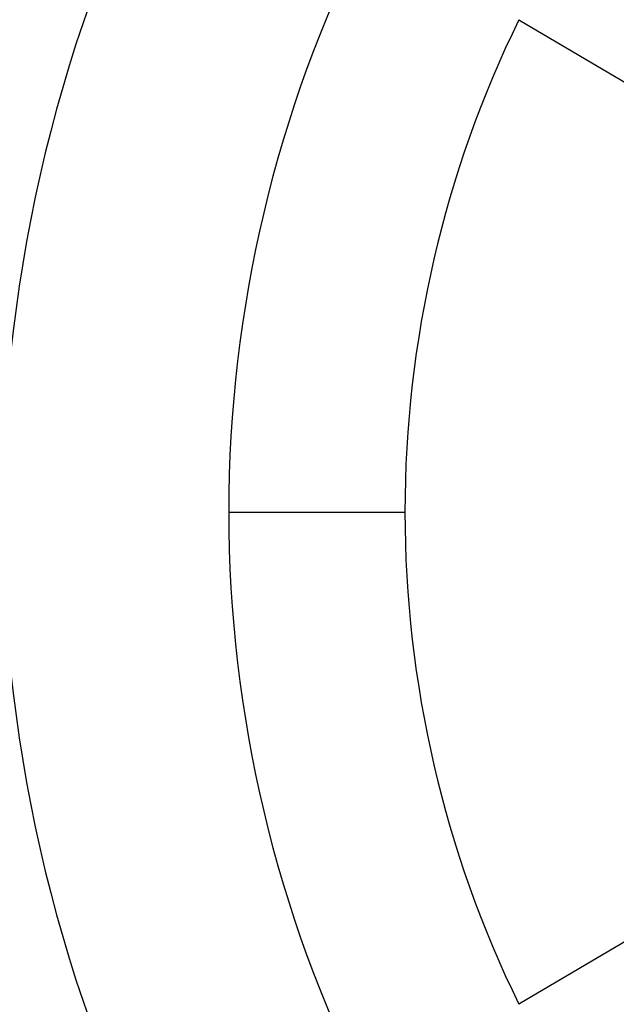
# Model space of a CAD drawing. Header units: millimetres. Extents: x -550 to 550, y -550 to 550.
# Tile 20 of 54: x -85 to -51, y -28 to 28. Entities that reach past the tile are written whole.
import ezdxf

# ---------------------------------------------------------------- set-up
doc = ezdxf.new("R2010")
doc.units = ezdxf.units.MM
doc.layers.add('HIDDEN', color=7, linetype='Continuous')
doc.layers.add('THICK', color=7, linetype='Continuous')

msp = doc.modelspace()

# ---------------------------------------------------------------- linework, layer by layer
at = {"layer": 'HIDDEN'}
msp.add_line((-73.39, 0), (-63.41, 0), dxfattribs=at)
for radius, start, end in [(456, 0, 179.99998), (445, 0, 180.00002), (400, 0, 179.99998), (182.4, 0, 180.00002), (166.067, 89.99998, 270.00002), (159.6, 89.99998, 179.99998), (456, 179.99998, 0), (400, 179.99998, 0), (159.6, 179.99998, 270.00002), (445, 180.00002, 0), (182.4, 180.00002, 0)]:
    msp.add_arc((0, 0), radius, start, end, dxfattribs=at)
at = {"layer": 'THICK'}
for p, q in [((-56.955, 27.874), (-45.877, 21.323)), ((-73.39, 0), (-63.41, 0)), ((-45.877, -21.323), (-56.955, -27.874))]:
    msp.add_line(p, q, dxfattribs=at)
for radius, start, end in [(506, 0, 180.00002), (451, 0, 179.99998), (86.21, 152.72488, 180.00002), (73.39, 153.30655, 180.00002), (63.41, 153.92259, 180.00002), (506, 180.00002, 0), (451, 179.99998, 0), (86.21, 180.00002, 207.27512), (73.39, 180.00002, 206.69345), (63.41, 180.00002, 206.07741)]:
    msp.add_arc((0, 0), radius, start, end, dxfattribs=at)

doc.saveas('drawing.dxf')
